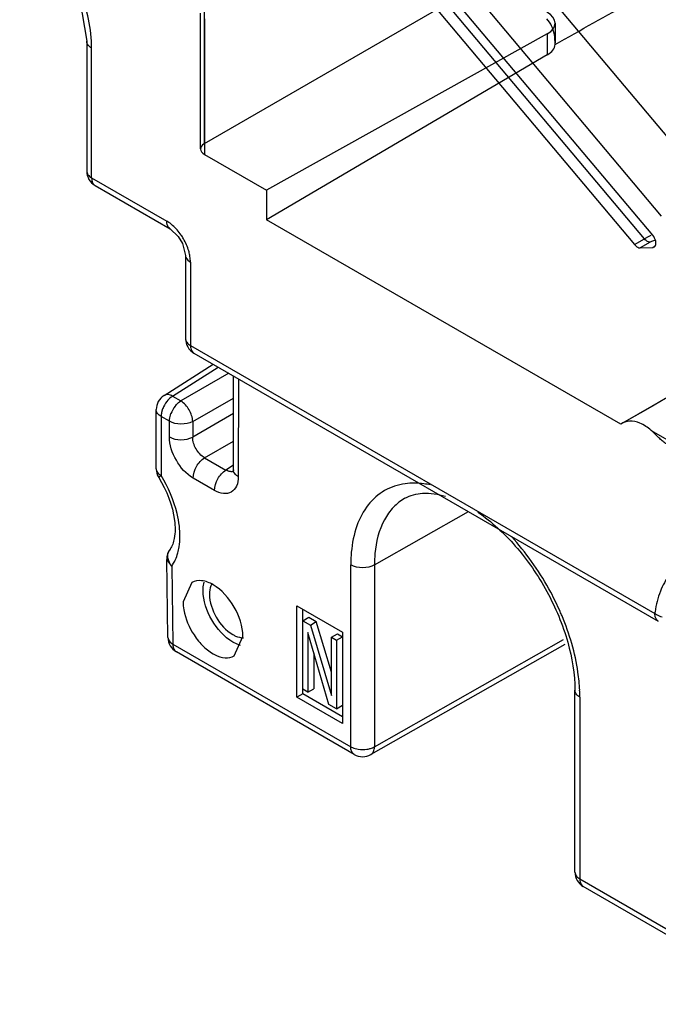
# Model space of a CAD drawing. Header units: millimetres. Extents: x 42 to 325, y 161 to 350.
# Tile 1 of 25: x 94 to 117, y 204 to 239. Entities that reach past the tile are written whole.
import ezdxf

# ---------------------------------------------------------------- set-up
doc = ezdxf.new("R2010")
doc.units = ezdxf.units.MM
doc.header["$LTSCALE"] = 33.284514
doc.layers.get('0').update_dxf_attribs({"linetype": 'CONTINUOUS'})

msp = doc.modelspace()

# ---------------------------------------------------------------- linework, layer by layer
at = {"color": 7}
for p, q in [((71.528, 289.203), (118.117, 233.708)), ((116.693, 231.29), (69.408, 287.621)), ((116.396, 231.16), (69.363, 287.19)), ((70.425, 287.445), (116.989, 231.973)), ((69.009, 286.986), (116.042, 230.956)), ((113.294, 241.834), (100.692, 234.558)), ((100.692, 239.416), (100.692, 234.558)), ((100.558, 234.371), (100.558, 239.219)), ((100.704, 239.015), (100.704, 234.171)), ((113.207, 238.856), (113.207, 238.162)), ((112.926, 238.475), (102.909, 232.898)), ((112.926, 238.475), (112.926, 237.729)), ((96.5, 238.214), (96.5, 233.585)), ((96.676, 233.34), (96.676, 237.969)), ((112.926, 237.729), (102.909, 231.843)), ((100.704, 234.171), (102.909, 232.898)), ((96.676, 233.34), (99.353, 231.795)), ((96.8, 233.066), (99.477, 231.52)), ((102.909, 232.898), (102.909, 231.843)), ((115.619, 224.589), (129.019, 232.325)), ((115.553, 224.543), (102.909, 231.843)), ((116.042, 230.956), (116.396, 231.16)), ((116.595, 231.045), (116.241, 230.841)), ((116.531, 231.237), (116.396, 231.16)), ((100.025, 230.571), (100.025, 227.603)), ((116.241, 230.841), (116.693, 230.857)), ((116.693, 230.857), (116.737, 230.883)), ((116.693, 230.857), (116.743, 230.872)), ((100.201, 230.326), (100.201, 227.358)), ((100.201, 227.358), (116.765, 217.795)), ((100.325, 227.083), (116.889, 217.52)), ((99.257, 225.571), (101.007, 226.689)), ((99.565, 225.546), (101.19, 226.584)), ((101.57, 226.365), (99.858, 225.376)), ((101.731, 222.919), (101.731, 226.271)), ((101.912, 226.167), (101.907, 222.675)), ((99.565, 225.546), (99.858, 225.376)), ((100.282, 224.642), (101.731, 225.478)), ((98.98, 222.957), (98.98, 225.065)), ((101.731, 224.922), (100.282, 224.085)), ((99.155, 224.82), (99.155, 222.712)), ((99.449, 224.65), (99.155, 224.82)), ((99.449, 224.094), (99.449, 224.65)), ((100.282, 224.642), (100.282, 224.085)), ((116.63, 224.326), (118.164, 223.437)), ((100.706, 223.351), (101.731, 223.942)), ((100.706, 223.351), (101.468, 222.911)), ((101.731, 223.085), (101.468, 222.911)), ((101.724, 222.844), (101.72, 222.829)), ((101.731, 222.919), (101.724, 222.844)), ((99.156, 222.712), (99.067, 222.646)), ((101.059, 222.185), (100.297, 222.625)), ((106.764, 219.522), (110.122, 221.427)), ((99.397, 216.934), (99.355, 219.72)), ((99.531, 219.484), (99.355, 219.72)), ((99.531, 219.484), (99.572, 216.698)), ((105.919, 213.033), (105.919, 219.525)), ((106.764, 219.522), (106.764, 213.031)), ((100.254, 218.895), (99.937, 218.202)), ((103.995, 214.798), (103.995, 218.064)), ((103.995, 218.064), (105.621, 217.125)), ((104.207, 214.92), (104.207, 217.941)), ((104.207, 217.533), (104.419, 217.656)), ((104.419, 217.656), (104.689, 217.499)), ((104.207, 217.533), (104.477, 217.377)), ((104.477, 217.377), (104.689, 217.499)), ((104.477, 217.377), (105.229, 214.859)), ((105.229, 215.692), (104.689, 217.499)), ((101.763, 216.282), (102.07, 216.97)), ((104.387, 217.116), (104.387, 214.98)), ((105.138, 214.546), (104.387, 217.116)), ((105.229, 216.943), (105.441, 217.066)), ((105.229, 214.859), (105.229, 216.943)), ((105.229, 216.943), (105.409, 216.839)), ((105.409, 216.839), (105.621, 216.962)), ((105.409, 216.839), (105.409, 214.39)), ((105.441, 217.066), (105.621, 216.962)), ((105.621, 217.125), (105.621, 213.859)), ((106.764, 213.031), (113.509, 216.858)), ((99.572, 216.698), (105.919, 213.033)), ((113.55, 216.677), (106.64, 212.757)), ((106.044, 212.759), (99.697, 216.423)), ((104.599, 216.391), (104.599, 215.102)), ((104.387, 214.98), (104.207, 215.084)), ((104.387, 214.98), (104.599, 215.102)), ((104.207, 214.92), (103.995, 214.798)), ((105.621, 213.859), (103.995, 214.798)), ((105.621, 214.104), (104.207, 214.92)), ((113.915, 208.561), (113.915, 215.052)), ((114.091, 214.807), (114.091, 208.316)), ((105.409, 214.39), (105.138, 214.546)), ((105.409, 214.39), (105.621, 214.512)), ((114.091, 208.316), (121.366, 204.115)), ((121.491, 203.84), (114.215, 208.041))]:
    msp.add_line(p, q, dxfattribs=at)
for points in [[(94.915, 242.143), (95.841, 240.725), (96.259, 239.687), (96.5, 238.215)], [(99.477, 231.52), (99.763, 231.25), (99.916, 230.994), (100.025, 230.571)]]:
    msp.add_lwpolyline(points, dxfattribs=at)
for centre, radius, start, end in [((92.129, 237.966), 4.547, 0.031, 3.12), ((97.1, 233.585), 0.6, 180, 240.0232), ((128.929, 209.446), 25.071, 119.4088, 119.639), ((100.625, 227.603), 0.6, 180, 240.0006), ((99.58, 225.065), 0.6, 122.5745, 180.0375), ((100.158, 224.731), 1.014, 141.9646, 159.1905), ((100.072, 224.764), 0.923, 159.2468, 163.8895), ((100.451, 224.562), 1.014, 141.9643, 159.191), ((99.58, 222.957), 0.6, 180, 211.3068), ((105.176, 214.568), 8.804, 41.7454, 42.3947), ((99.955, 219.729), 0.6, 143.5252, 180.7527), ((99.782, 219.856), 0.384, 143.4814, 158.3419), ((111.289, 219.528), 4.525, 174.925, 180.0649), ((104.62, 214.015), 9.574, 22.6498, 23.655), ((120.745, 217.248), 4.017, 171.3613, 172.1743), ((99.997, 216.943), 0.6, 180.8586, 240.0146), ((108.466, 214.805), 5.624, 0.0187, 2.5584), ((106.344, 213.278), 0.6, 240.0006, 299.5687), ((106.344, 213.946), 1.014, 260.9016, 278.5214), ((106.356, 213.863), 0.931, 278.5398, 283.7587), ((114.515, 208.561), 0.6, 180, 240.0126)]:
    msp.add_arc(centre, radius, start, end, dxfattribs=at)
for centre, major_axis, ratio, start_param, end_param in [((179.295, 276.603), (121.543, 68.942), 0.007557, -2.149983, -2.123198), ((112.207, 238.877), (1, -0.029), 0.556852, -0.751665, 0.801678), ((112.207, 238.13), (1, -0.007), 0.572282, -0.763653, -0.04062), ((101.058, 234.361), (0.5, -0.015), 0.556852, 2.407381, 3.943271), ((194.003, 268.111), (121.543, 68.942), 0.007557, 2.132078, 2.268118)]:
    msp.add_ellipse(centre, major_axis=major_axis, ratio=ratio, start_param=start_param, end_param=end_param, dxfattribs=at)
for points, knots in [([(96.669, 238.214), (96.631, 238.915), (96.248, 240.354), (95.491, 241.623), (95.013, 242.209)], [0, 0, 0, 0, 0.481502, 1, 1, 1, 1]), ([(113.206, 238.099), (113.209, 238.217), (113.197, 238.445), (113.104, 238.762), (112.985, 238.938), (112.914, 239.009)], [0, 0, 0, 0, 0.362364, 0.693768, 1, 1, 1, 1]), ([(96.676, 237.969), (96.651, 237.983), (96.568, 238.041), (96.5, 238.14), (96.5, 238.214)], [0, 0, 0, 0, 0.277899, 1, 1, 1, 1]), ([(96.5, 233.585), (96.5, 233.538), (96.541, 233.434), (96.626, 233.369), (96.676, 233.34)], [0, 0, 0, 0, 0.44992, 1, 1, 1, 1]), ([(96.676, 233.34), (96.676, 233.32), (96.68, 233.248), (96.701, 233.175), (96.73, 233.132)], [0, 0, 0, 0, 0.277107, 1, 1, 1, 1]), ([(99.477, 231.52), (99.456, 231.532), (99.378, 231.603), (99.353, 231.715), (99.353, 231.795)], [0, 0, 0, 0, 0.228416, 1, 1, 1, 1]), ([(99.563, 231.643), (99.546, 231.658), (99.479, 231.713), (99.408, 231.763), (99.353, 231.795)], [0, 0, 0, 0, 0.260691, 1, 1, 1, 1]), ([(99.952, 231.162), (99.926, 231.208), (99.815, 231.383), (99.678, 231.542), (99.563, 231.643)], [0, 0, 0, 0, 0.257615, 1, 1, 1, 1]), ([(116.806, 231.009), (116.806, 231.032), (116.793, 231.134), (116.744, 231.23), (116.693, 231.29)], [0, 0, 0, 0, 0.229409, 1, 1, 1, 1]), ([(100.174, 230.584), (100.165, 230.633), (100.115, 230.834), (100.031, 231.026), (99.952, 231.162)], [0, 0, 0, 0, 0.240403, 1, 1, 1, 1]), ([(116.042, 230.956), (116.057, 230.938), (116.11, 230.883), (116.187, 230.839), (116.241, 230.841)], [0, 0, 0, 0, 0.295147, 1, 1, 1, 1]), ([(116.595, 231.045), (116.584, 231.044), (116.534, 231.049), (116.489, 231.075), (116.458, 231.099)], [0, 0, 0, 0, 0.217928, 1, 1, 1, 1]), ([(116.595, 231.045), (116.607, 231.052), (116.661, 231.08), (116.718, 231.103), (116.763, 231.118)], [0, 0, 0, 0, 0.228199, 1, 1, 1, 1]), ([(116.744, 230.871), (116.753, 230.877), (116.794, 230.911), (116.806, 230.968), (116.806, 231.009)], [0, 0, 0, 0, 0.221592, 1, 1, 1, 1]), ([(100.025, 230.571), (100.025, 230.547), (100.047, 230.444), (100.132, 230.366), (100.201, 230.326)], [0, 0, 0, 0, 0.228411, 1, 1, 1, 1]), ([(100.201, 230.326), (100.201, 230.347), (100.198, 230.433), (100.187, 230.519), (100.174, 230.584)], [0, 0, 0, 0, 0.239037, 1, 1, 1, 1]), ([(100.025, 227.603), (100.025, 227.556), (100.066, 227.452), (100.151, 227.386), (100.201, 227.358)], [0, 0, 0, 0, 0.449868, 1, 1, 1, 1]), ([(100.201, 227.358), (100.201, 227.337), (100.205, 227.264), (100.227, 227.189), (100.258, 227.146)], [0, 0, 0, 0, 0.277737, 1, 1, 1, 1]), ([(99.565, 225.546), (99.513, 225.575), (99.411, 225.616), (99.297, 225.596), (99.257, 225.571)], [0, 0, 0, 0, 0.554432, 1, 1, 1, 1]), ([(99.565, 225.546), (99.546, 225.535), (99.469, 225.481), (99.403, 225.413), (99.359, 225.356)], [0, 0, 0, 0, 0.232337, 1, 1, 1, 1]), ([(99.653, 225.186), (99.668, 225.206), (99.728, 225.277), (99.8, 225.34), (99.858, 225.376)], [0, 0, 0, 0, 0.265623, 1, 1, 1, 1]), ([(100.282, 224.642), (100.278, 224.787), (100.174, 225.069), (99.981, 225.3), (99.858, 225.376)], [0, 0, 0, 0, 0.500001, 1, 1, 1, 1]), ([(99.155, 224.82), (99.106, 224.849), (99.021, 224.914), (98.98, 225.018), (98.98, 225.065)], [0, 0, 0, 0, 0.550016, 1, 1, 1, 1]), ([(99.186, 225.02), (99.181, 225.003), (99.164, 224.938), (99.155, 224.87), (99.155, 224.82)], [0, 0, 0, 0, 0.2647, 1, 1, 1, 1]), ([(99.449, 224.65), (99.449, 224.672), (99.454, 224.764), (99.478, 224.855), (99.503, 224.922)], [0, 0, 0, 0, 0.231359, 1, 1, 1, 1]), ([(100.282, 224.642), (100.156, 224.574), (99.864, 224.521), (99.572, 224.579), (99.449, 224.65)], [0, 0, 0, 0, 0.50223, 1, 1, 1, 1]), ([(116.63, 224.326), (116.512, 224.429), (116.273, 224.592), (115.879, 224.695), (115.638, 224.612), (115.553, 224.543)], [0, 0, 0, 0, 0.399337, 0.723253, 1, 1, 1, 1]), ([(117.538, 223.798), (117.513, 223.784), (117.456, 223.764), (117.359, 223.764), (117.255, 223.796), (117.143, 223.859), (117.027, 223.951), (116.904, 224.065), (116.773, 224.195), (116.68, 224.282), (116.63, 224.326)], [0, 0, 0, 0, 0.077798, 0.160578, 0.255972, 0.369304, 0.503289, 0.654895, 0.821461, 1, 1, 1, 1]), ([(100.297, 222.625), (100.045, 222.77), (99.647, 223.229), (99.449, 223.803), (99.449, 224.094)], [0, 0, 0, 0, 0.499998, 1, 1, 1, 1]), ([(99.449, 224.094), (99.572, 224.023), (99.864, 223.964), (100.156, 224.017), (100.282, 224.085)], [0, 0, 0, 0, 0.497772, 1, 1, 1, 1]), ([(100.706, 223.351), (100.578, 223.42), (100.373, 223.648), (100.278, 223.939), (100.282, 224.085)], [0, 0, 0, 0, 0.500145, 1, 1, 1, 1]), ([(100.297, 222.625), (100.297, 222.767), (100.393, 223.049), (100.584, 223.276), (100.706, 223.351)], [0, 0, 0, 0, 0.497772, 1, 1, 1, 1]), ([(98.98, 222.957), (98.98, 222.91), (99.021, 222.806), (99.106, 222.741), (99.155, 222.712)], [0, 0, 0, 0, 0.449945, 1, 1, 1, 1]), ([(101.059, 222.185), (101.059, 222.327), (101.154, 222.609), (101.346, 222.836), (101.468, 222.911)], [0, 0, 0, 0, 0.497773, 1, 1, 1, 1]), ([(101.675, 222.851), (101.659, 222.85), (101.586, 222.852), (101.516, 222.881), (101.468, 222.911)], [0, 0, 0, 0, 0.225194, 1, 1, 1, 1]), ([(101.907, 222.675), (101.886, 222.687), (101.813, 222.737), (101.751, 222.813), (101.736, 222.876)], [0, 0, 0, 0, 0.271365, 1, 1, 1, 1]), ([(99.067, 222.645), (99.351, 222.178), (99.646, 221.444), (99.665, 220.542), (99.554, 220.196), (99.472, 220.085)], [0, 0, 0, 0, 0.6108, 0.846383, 1, 1, 1, 1]), ([(99.806, 220.908), (99.788, 221.058), (99.672, 221.69), (99.41, 222.293), (99.155, 222.712)], [0, 0, 0, 0, 0.235567, 1, 1, 1, 1]), ([(101.907, 222.675), (101.907, 222.56), (101.879, 222.347), (101.677, 222.094), (101.356, 222.045), (101.158, 222.128), (101.059, 222.185)], [0, 0, 0, 0, 0.275388, 0.500001, 0.724612, 1, 1, 1, 1]), ([(107.864, 222.42), (107.607, 222.386), (107.099, 222.223), (106.485, 221.678), (106.084, 220.897), (105.968, 220.297), (105.939, 219.977)], [0, 0, 0, 0, 0.230855, 0.461301, 0.713344, 1, 1, 1, 1]), ([(108.757, 222.378), (108.681, 222.394), (108.386, 222.445), (108.082, 222.449), (107.864, 222.42)], [0, 0, 0, 0, 0.262659, 1, 1, 1, 1]), ([(107.853, 221.902), (107.701, 221.817), (107.416, 221.593), (106.965, 220.953), (106.819, 220.345), (106.782, 219.928)], [0, 0, 0, 0, 0.2239, 0.460027, 1, 1, 1, 1]), ([(107.853, 221.902), (108.043, 222.009), (108.538, 222.138), (109.034, 222.054), (109.296, 221.976)], [0, 0, 0, 0, 0.443465, 1, 1, 1, 1]), ([(110.453, 221.405), (110.95, 221.068), (111.882, 220.197), (112.97, 218.611), (113.705, 216.858), (113.915, 215.629), (113.915, 215.052)], [0, 0, 0, 0, 0.241281, 0.506241, 0.767943, 1, 1, 1, 1]), ([(99.752, 219.953), (99.771, 220.024), (99.838, 220.338), (99.834, 220.663), (99.806, 220.908)], [0, 0, 0, 0, 0.230336, 1, 1, 1, 1]), ([(113.389, 217.856), (113.286, 218.091), (112.84, 219.009), (112.253, 219.86), (111.745, 220.43)], [0, 0, 0, 0, 0.251481, 1, 1, 1, 1]), ([(99.531, 219.484), (99.471, 219.559), (99.385, 219.726), (99.393, 219.919), (99.424, 219.998)], [0, 0, 0, 0, 0.528632, 1, 1, 1, 1]), ([(99.618, 219.621), (99.632, 219.646), (99.687, 219.753), (99.727, 219.866), (99.752, 219.953)], [0, 0, 0, 0, 0.240655, 1, 1, 1, 1]), ([(105.939, 219.977), (105.936, 219.94), (105.924, 219.79), (105.919, 219.639), (105.919, 219.525)], [0, 0, 0, 0, 0.245191, 1, 1, 1, 1]), ([(118.303, 219.866), (118.105, 219.811), (117.72, 219.635), (117.254, 219.18), (116.927, 218.567), (116.811, 218.1), (116.773, 217.851)], [0, 0, 0, 0, 0.230329, 0.464475, 0.717883, 1, 1, 1, 1]), ([(106.764, 219.522), (106.638, 219.451), (106.341, 219.395), (106.045, 219.452), (105.919, 219.525)], [0, 0, 0, 0, 0.500644, 1, 1, 1, 1]), ([(101.008, 218.816), (100.883, 218.888), (100.635, 218.992), (100.356, 218.953), (100.254, 218.895)], [0, 0, 0, 0, 0.550889, 1, 1, 1, 1]), ([(100.65, 218.607), (100.65, 218.633), (100.653, 218.733), (100.668, 218.834), (100.687, 218.905)], [0, 0, 0, 0, 0.262975, 1, 1, 1, 1]), ([(101.715, 216.767), (101.399, 216.948), (100.9, 217.523), (100.65, 218.242), (100.65, 218.607)], [0, 0, 0, 0, 0.499703, 1, 1, 1, 1]), ([(100.972, 218.86), (100.956, 218.834), (100.898, 218.713), (100.88, 218.577), (100.88, 218.474)], [0, 0, 0, 0, 0.22671, 1, 1, 1, 1]), ([(102.07, 216.97), (102.07, 217.335), (101.822, 218.055), (101.323, 218.632), (101.008, 218.816)], [0, 0, 0, 0, 0.499767, 1, 1, 1, 1]), ([(100.88, 218.474), (100.88, 218.19), (101.074, 217.629), (101.462, 217.18), (101.707, 217.037)], [0, 0, 0, 0, 0.499767, 1, 1, 1, 1]), ([(99.937, 218.202), (99.937, 218.107), (99.979, 217.69), (100.151, 217.292), (100.328, 217.023)], [0, 0, 0, 0, 0.228542, 1, 1, 1, 1]), ([(114.085, 215.056), (114.076, 215.269), (113.986, 216.175), (113.723, 217.059), (113.455, 217.701)], [0, 0, 0, 0, 0.234211, 1, 1, 1, 1]), ([(116.889, 217.52), (116.849, 217.543), (116.779, 217.631), (116.765, 217.737), (116.765, 217.795)], [0, 0, 0, 0, 0.449976, 1, 1, 1, 1]), ([(116.765, 217.795), (116.783, 217.781), (116.864, 217.728), (116.954, 217.691), (117.025, 217.672)], [0, 0, 0, 0, 0.236336, 1, 1, 1, 1]), ([(99.397, 216.934), (99.397, 216.912), (99.417, 216.81), (99.504, 216.736), (99.572, 216.698)], [0, 0, 0, 0, 0.220112, 1, 1, 1, 1]), ([(100.328, 217.023), (100.427, 216.872), (100.643, 216.606), (101.023, 216.317), (101.413, 216.179), (101.668, 216.226), (101.763, 216.282)], [0, 0, 0, 0, 0.30864, 0.583879, 0.811248, 1, 1, 1, 1]), ([(101.707, 217.037), (101.739, 217.018), (101.858, 216.957), (101.993, 216.92), (102.089, 216.922)], [0, 0, 0, 0, 0.276853, 1, 1, 1, 1]), ([(99.572, 216.698), (99.572, 216.677), (99.576, 216.604), (99.599, 216.529), (99.629, 216.486)], [0, 0, 0, 0, 0.277736, 1, 1, 1, 1]), ([(101.988, 216.652), (101.965, 216.658), (101.871, 216.687), (101.78, 216.73), (101.715, 216.767)], [0, 0, 0, 0, 0.236808, 1, 1, 1, 1]), ([(114.091, 214.807), (114.041, 214.836), (113.956, 214.901), (113.915, 215.005), (113.915, 215.052)], [0, 0, 0, 0, 0.550044, 1, 1, 1, 1]), ([(106.044, 212.759), (106.003, 212.782), (105.934, 212.87), (105.919, 212.976), (105.919, 213.033)], [0, 0, 0, 0, 0.449976, 1, 1, 1, 1]), ([(105.919, 213.033), (105.938, 213.023), (106.021, 212.981), (106.113, 212.956), (106.183, 212.945)], [0, 0, 0, 0, 0.231275, 1, 1, 1, 1]), ([(106.577, 212.959), (106.594, 212.964), (106.659, 212.981), (106.721, 213.007), (106.764, 213.031)], [0, 0, 0, 0, 0.264441, 1, 1, 1, 1]), ([(106.64, 212.756), (106.68, 212.779), (106.75, 212.867), (106.764, 212.974), (106.764, 213.031)], [0, 0, 0, 0, 0.448576, 1, 1, 1, 1]), ([(113.915, 208.561), (113.915, 208.514), (113.956, 208.41), (114.041, 208.344), (114.091, 208.316)], [0, 0, 0, 0, 0.449956, 1, 1, 1, 1]), ([(114.091, 208.316), (114.091, 208.295), (114.095, 208.222), (114.117, 208.147), (114.148, 208.104)], [0, 0, 0, 0, 0.277736, 1, 1, 1, 1])]:
    msp.add_open_spline(points, degree=3, knots=knots, dxfattribs=at)
for points in [[(96.73, 233.132), (96.748, 233.105), (96.772, 233.082), (96.8, 233.066)], [(116.458, 231.099), (116.435, 231.117), (116.414, 231.137), (116.396, 231.16)], [(100.258, 227.146), (100.275, 227.121), (100.298, 227.098), (100.325, 227.083)], [(101.729, 222.862), (101.712, 222.856), (101.693, 222.853), (101.675, 222.851)], [(101.736, 222.876), (101.733, 222.89), (101.731, 222.905), (101.731, 222.919)], [(99.531, 219.484), (99.563, 219.527), (99.592, 219.574), (99.618, 219.621)], [(99.629, 216.486), (99.647, 216.461), (99.67, 216.438), (99.697, 216.423)], [(114.148, 208.104), (114.165, 208.078), (114.188, 208.056), (114.215, 208.041)]]:
    msp.add_open_spline(points, degree=3, dxfattribs=at)

doc.saveas('drawing.dxf')
